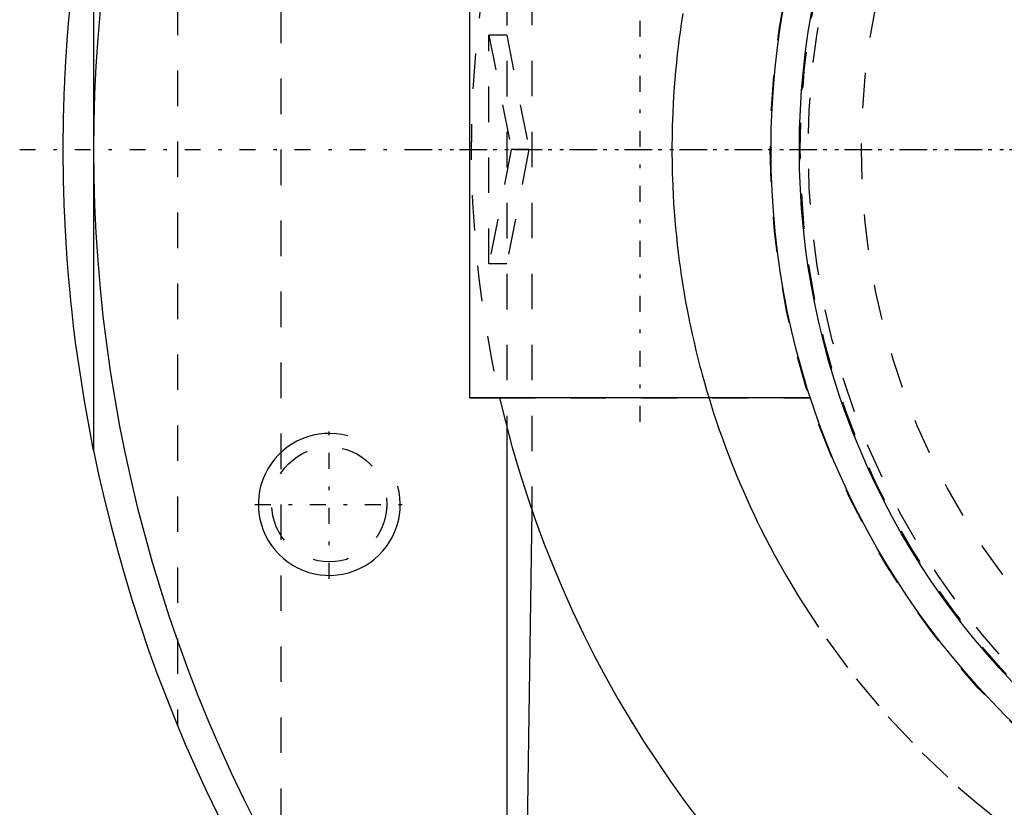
# Model space of a CAD drawing. Extents: x -394 to 171, y -70 to 72.
# Tile 2 of 11: x -394 to -366, y -19 to 4. Entities that reach past the tile are written whole.
import ezdxf

# ---------------------------------------------------------------- set-up
doc = ezdxf.new("R2010")
doc.units = 0
doc.linetypes.add('CENTER', pattern=[1.5, 0.45, -0.5, 0.05, -0.5])
doc.linetypes.add('DASHED', pattern=[2, 1, -1])
for name, color, linetype in [('AM_0', 7, 'CONTINUOUS'), ('AM_10', 7, 'CONTINUOUS'), ('AM_3', 7, 'DASHED'), ('AM_7', 7, 'CENTER')]:
    doc.layers.add(name, color=color, linetype=linetype)

msp = doc.modelspace()

# ---------------------------------------------------------------- linework, layer by layer
at = {"layer": 'AM_0', "color": 7, "linetype": 'CONTINUOUS'}
for p, q in [((-391.645, 8.483), (-391.645, 0.158)), ((-381.05, 7), (-381.05, -7)), ((-391.645, -0.158), (-391.645, -8.483)), ((-381.05, -7), (-380.202, -7)), ((-371.45, -7), (-381.05, -7)), ((-371.45, -7), (-371.45, -6.957)), ((-380, -7.81), (-380, -27.295)), ((-379.288, -10.158), (-379.549, -27.783))]:
    msp.add_line(p, q, dxfattribs=at)
for points in [[(-392.5, 0, 0), (-392.5, 0.007, 0), (-392.5, 0.02, 0), (-392.5, 0.033, 0), (-392.5, 0.04, 0), (-392.5, 0.046, 0), (-392.5, 0.059, 0), (-392.5, 0.072, 0), (-392.5, 0.086, 0), (-392.5, 0.099, 0), (-392.5, 0.112, 0), (-392.5, 0.119, 0), (-392.5, 0.125, 0), (-392.5, 0.138, 0), (-392.5, 0.152, 0), (-392.5, 0.165, 0), (-392.5, 0.178, 0), (-392.5, 0.191, 0), (-392.5, 0.198, 0), (-392.5, 0.204, 0), (-392.499, 0.217, 0), (-392.499, 0.231, 0), (-392.499, 0.237, 0), (-392.499, 0.244, 0), (-392.499, 0.257, 0), (-392.499, 0.27, 0), (-392.499, 0.277, 0), (-392.499, 0.283, 0), (-392.499, 0.297, 0), (-392.499, 0.31, 0), (-392.499, 0.323, 0), (-392.499, 0.336, 0), (-392.499, 0.349, 0), (-392.499, 0.356, 0), (-392.498, 0.362, 0), (-392.498, 0.376, 0), (-392.498, 0.389, 0), (-392.498, 0.402, 0), (-392.498, 0.415, 0), (-392.498, 0.428, 0), (-392.498, 0.435, 0), (-392.498, 0.442, 0), (-392.498, 0.455, 0), (-392.497, 0.468, 0), (-392.497, 0.481, 0), (-392.497, 0.494, 0), (-392.497, 0.507, 0), (-392.497, 0.514, 0), (-392.497, 0.521, 0), (-392.497, 0.534, 0), (-392.496, 0.547, 0), (-392.496, 0.593, 0), (-392.495, 0.672, 0), (-392.494, 0.712, 0), (-392.493, 0.751, 0), (-392.492, 0.83, 0), (-392.49, 0.909, 0), (-392.489, 0.988, 0), (-392.487, 1.067, 0), (-392.485, 1.147, 0), (-392.483, 1.186, 0), (-392.482, 1.226, 0), (-392.48, 1.305, 0), (-392.477, 1.384, 0), (-392.476, 1.423, 0), (-392.475, 1.463, 0), (-392.472, 1.542, 0), (-392.469, 1.621, 0), (-392.468, 1.66, 0), (-392.466, 1.7, 0), (-392.463, 1.779, 0), (-392.459, 1.858, 0), (-392.456, 1.937, 0), (-392.452, 2.016, 0), (-392.448, 2.095, 0), (-392.446, 2.134, 0), (-392.444, 2.174, 0), (-392.44, 2.253, 0), (-392.436, 2.332, 0), (-392.42, 2.608, 0), (-392.388, 3.081, 0), (-392.351, 3.555, 0), (-392.309, 4.027, 0)], [(-391.645, -8.483, 0), (-391.905, -7.084, 0), (-392.15, -5.442, 0), (-392.208, -4.971, 0), (-392.261, -4.499, 0), (-392.286, -4.263, 0), (-392.309, -4.027, 0), (-392.351, -3.555, 0), (-392.388, -3.081, 0), (-392.42, -2.608, 0), (-392.446, -2.134, 0), (-392.459, -1.858, 0), (-392.463, -1.779, 0), (-392.466, -1.7, 0), (-392.468, -1.66, 0), (-392.469, -1.621, 0), (-392.472, -1.542, 0), (-392.475, -1.463, 0), (-392.476, -1.423, 0), (-392.477, -1.384, 0), (-392.48, -1.305, 0), (-392.482, -1.226, 0), (-392.483, -1.186, 0), (-392.485, -1.147, 0), (-392.487, -1.067, 0), (-392.489, -0.988, 0), (-392.49, -0.909, 0), (-392.492, -0.83, 0), (-392.493, -0.751, 0), (-392.494, -0.712, 0), (-392.495, -0.672, 0), (-392.496, -0.593, 0), (-392.496, -0.547, 0), (-392.497, -0.534, 0), (-392.497, -0.521, 0), (-392.497, -0.514, 0), (-392.497, -0.507, 0), (-392.497, -0.494, 0), (-392.497, -0.481, 0), (-392.497, -0.468, 0), (-392.498, -0.455, 0), (-392.498, -0.442, 0), (-392.498, -0.435, 0), (-392.498, -0.428, 0), (-392.498, -0.415, 0), (-392.498, -0.402, 0), (-392.498, -0.389, 0), (-392.498, -0.376, 0), (-392.498, -0.362, 0), (-392.499, -0.356, 0), (-392.499, -0.349, 0), (-392.499, -0.336, 0), (-392.499, -0.323, 0), (-392.499, -0.31, 0), (-392.499, -0.297, 0), (-392.499, -0.283, 0), (-392.499, -0.277, 0), (-392.499, -0.27, 0), (-392.499, -0.257, 0), (-392.499, -0.244, 0), (-392.499, -0.237, 0), (-392.499, -0.231, 0), (-392.499, -0.217, 0), (-392.5, -0.204, 0), (-392.5, -0.198, 0), (-392.5, -0.191, 0), (-392.5, -0.178, 0), (-392.5, -0.165, 0), (-392.5, -0.152, 0), (-392.5, -0.138, 0), (-392.5, -0.125, 0), (-392.5, -0.119, 0), (-392.5, -0.112, 0), (-392.5, -0.099, 0), (-392.5, -0.086, 0), (-392.5, -0.072, 0), (-392.5, -0.059, 0), (-392.5, -0.046, 0), (-392.5, -0.04, 0), (-392.5, -0.033, 0), (-392.5, -0.02, 0), (-392.5, -0.007, 0), (-392.5, 0, 0)]]:
    msp.add_polyline3d(points, dxfattribs=at)
for radius in [22.55, 21.75]:
    msp.add_circle((-350, 0), radius, dxfattribs=at)
for radius, start, end in [(41.645, 74.9953, 285.0047), (31, 193.0503, 160.2017), (42.5, 191.5142, 253.1812), (40.559, 223.2357, 335.4577)]:
    msp.add_arc((-350, 0), radius, start, end, dxfattribs=at)
at = {"layer": 'AM_10', "color": 7, "linetype": 'CONTINUOUS'}
msp.add_arc((-385, -10), 2, 75, 15, dxfattribs=at)
at = {"layer": 'AM_3', "color": 6, "linetype": 'DASHED'}
for p, q in [((-386.365, 21.997), (-386.365, -21.997)), ((-389.281, 16.224), (-389.281, -16.224)), ((-380, 10.496), (-380, -7.81)), ((-379.291, 10.5), (-379.288, -10.158)), ((-380.499, -3.225), (-380.499, 3.225)), ((-380, 3.225), (-380.499, 3.225)), ((-380.499, 3.225), (-379.871, 0)), ((-380, 3.225), (-379.372, 0)), ((-391.645, 0.158), (-391.645, -0.158)), ((-379.871, 0), (-380.499, -3.225)), ((-379.372, 0), (-379.871, 0)), ((-379.372, 0), (-380, -3.225)), ((-380, -3.225), (-380.499, -3.225)), ((-380.202, -7), (-371.45, -7))]:
    msp.add_line(p, q, dxfattribs=at)
for points in [[(-375.035, 3.831, 0), (-375.071, 3.6, 0), (-375.088, 3.485, 0), (-375.105, 3.37, 0), (-375.136, 3.139, 0), (-375.166, 2.907, 0), (-375.193, 2.676, 0), (-375.218, 2.444, 0), (-375.24, 2.212, 0), (-375.251, 2.096, 0), (-375.261, 1.98, 0), (-375.279, 1.747, 0), (-375.295, 1.515, 0), (-375.308, 1.282, 0), (-375.319, 1.049, 0), (-375.328, 0.816, 0), (-375.332, 0.699, 0), (-375.335, 0.583, 0), (-375.34, 0.35, 0), (-375.342, 0.117, 0), (-375.342, 0, 0)], [(-375.342, 0, 0), (-375.342, -0.117, 0), (-375.34, -0.35, 0), (-375.335, -0.583, 0), (-375.332, -0.699, 0), (-375.328, -0.816, 0), (-375.319, -1.049, 0), (-375.308, -1.282, 0), (-375.295, -1.515, 0), (-375.279, -1.747, 0), (-375.261, -1.98, 0), (-375.251, -2.096, 0), (-375.24, -2.212, 0), (-375.218, -2.444, 0), (-375.193, -2.676, 0), (-375.166, -2.907, 0), (-375.136, -3.139, 0), (-375.105, -3.37, 0), (-375.088, -3.485, 0), (-375.071, -3.6, 0), (-375.035, -3.831, 0), (-374.997, -4.061, 0), (-374.977, -4.176, 0), (-374.956, -4.29, 0), (-374.913, -4.52, 0), (-374.868, -4.748, 0), (-374.845, -4.863, 0), (-374.821, -4.977, 0), (-374.772, -5.205, 0), (-374.72, -5.432, 0), (-374.666, -5.659, 0), (-374.61, -5.885, 0), (-374.552, -6.111, 0), (-374.522, -6.224, 0), (-374.491, -6.336, 0), (-374.429, -6.561, 0), (-374.364, -6.785, 0), (-374.297, -7.008, 0), (-374.228, -7.231, 0), (-374.157, -7.453, 0), (-374.12, -7.564, 0), (-374.083, -7.674, 0), (-374.008, -7.895, 0), (-373.93, -8.115, 0), (-373.85, -8.334, 0), (-373.768, -8.552, 0), (-373.684, -8.769, 0), (-373.641, -8.878, 0), (-373.598, -8.986, 0), (-373.509, -9.202, 0), (-373.419, -9.417, 0), (-373.327, -9.631, 0), (-373.232, -9.844, 0), (-373.135, -10.057, 0), (-373.086, -10.162, 0), (-373.037, -10.268, 0), (-372.936, -10.478, 0), (-372.833, -10.688, 0), (-372.458, -11.412, 0), (-372.116, -12.023, 0), (-371.757, -12.624, 0), (-370.988, -13.792, 0), (-370.151, -14.914, 0), (-369.251, -15.986, 0), (-368.29, -17.003, 0), (-367.271, -17.963, 0), (-366.741, -18.42, 0), (-366.198, -18.862, 0)]]:
    msp.add_polyline3d(points, dxfattribs=at)
for centre, radius in [((-350, 0), 22.57), ((-350, 0), 21.744), ((-350, 0), 21.724), ((-350, 0), 21.5), ((-350, 0), 20), ((-385, -10), 1.621)]:
    msp.add_circle(centre, radius, dxfattribs=at)
msp.add_arc((-350, 0), 31, 160.2017, 193.0503, dxfattribs=at)
at = {"layer": 'AM_7', "color": 4, "linetype": 'CENTER'}
for p, q in [((-376.25, 11.375), (-376.25, -7.875)), ((-376.25, 11.375), (-376.25, -7.875)), ((-376.25, 11.375), (-376.25, -7.875)), ((-376.25, 11.375), (-376.25, -7.875)), ((-393.727, 0), (-306.273, 0)), ((-382.55, 0), (-317.45, 0)), ((-385, -12.1), (-385, -7.9)), ((-387.1, -10), (-382.9, -10))]:
    msp.add_line(p, q, dxfattribs=at)

doc.saveas('drawing.dxf')
